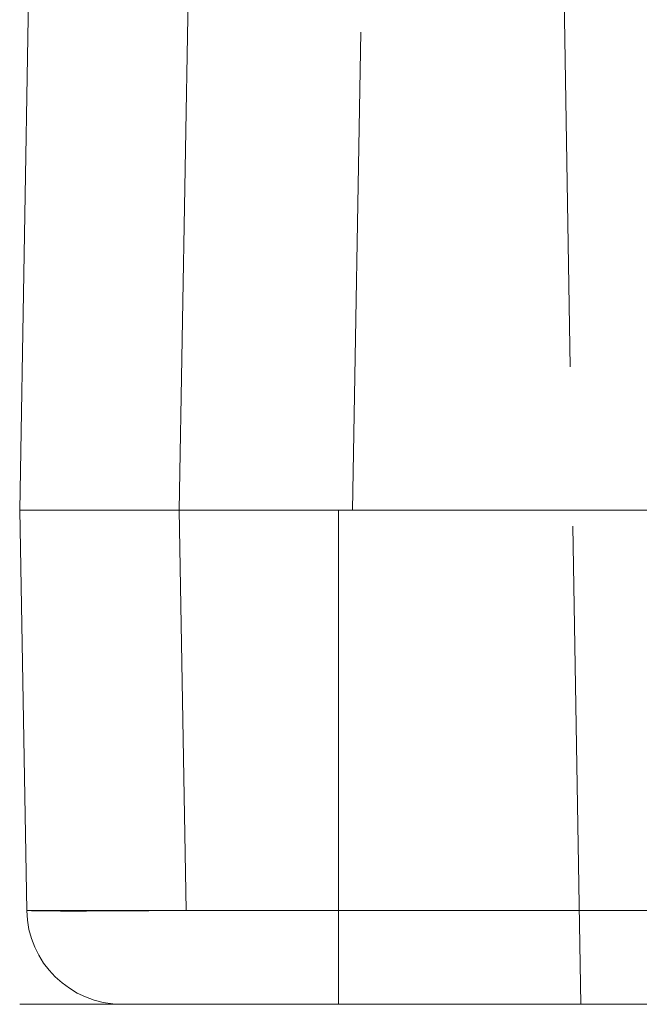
# Model space of a CAD drawing. Header units: millimetres. Extents: x -8.5 to 8.5, y 0 to 12.5.
# Tile 1 of 26: x -8.5 to -6.6, y 0 to 3.1. Entities that reach past the tile are written whole.
import ezdxf

# ---------------------------------------------------------------- set-up
doc = ezdxf.new("R2010")
doc.units = ezdxf.units.MM
doc.header["$LTSCALE"] = 10
doc.linetypes.add('ALLCAD_Strich', pattern=[0.2, 0.15, -0.05])
doc.layers.add('BESCH_KONT_verb_schn_ansi_2d', color=40, linetype='Continuous')
doc.layers.add('BESCH_KONT_verb_schn_grun_2d', color=10, linetype='Continuous')

msp = doc.modelspace()

# ---------------------------------------------------------------- linework, layer by layer
at = {"layer": 'BESCH_KONT_verb_schn_ansi_2d', "linetype": 'Continuous', "lineweight": 0}
for p, q in [((-8.5, 0, 27.4751), (-8.4781, 0, 27.4532)), ((-8.5, 0, -22.975), (-8.4781, 0, -22.975)), ((-8.5, 0, 27.4751), (-8.5, 0, 8.975)), ((-8.5, 0, 8.975), (-8.5, 0, -22.975)), ((-8.1781, 0, -22.975), (-8.4781, 0, -22.975)), ((-8.4781, 0, 27.4532), (-8.4781, 0, -22.975)), ((-8.1781, 0, -22.975), (-8.1781, 0, 27.4532)), ((-8.0001, 0, 27.975), (-2.6446, 0, 27.975)), ((-8.0001, 0, 27.975), (-7.9782, 0, 27.9531)), ((-7.9782, 0, 27.6531), (7.9782, 0, 27.6531)), ((7.9782, 0, 27.9531), (-7.9782, 0, 27.9531)), ((7.5, 0, -23.6531), (-7.5, 0, -23.6531)), ((-7.5, 0, -23.6531), (-7.5, 0, -23.9531)), ((-7.5, 0, -23.9531), (7.5, 0, -23.9531)), ((-7.5, 0, -23.975), (-7.5, 0, -23.9531)), ((-7.5, 0, -23.975), (-6.4571, 0, -23.975)), ((-6.7406, 0, 26.7259), (-6.4379, 0, 18.5019)), ((-6.7406, 0, 26.7259), (-5.5349, 0, 26.5565)), ((-6.7274, 0, 26.3674), (-5.8019, 0, 26.2374)), ((-6.6209, 0, 23.4744), (-6.43, 0, 23.4817))]:
    msp.add_line(p, q, dxfattribs=at)
at = {"layer": 'BESCH_KONT_verb_schn_ansi_2d', "linetype": 'ALLCAD_Strich', "lineweight": 0}
for p, q in [((-8.5, 0, 8.975), (-7.4566, 0, -23.0076)), ((-8.3461, 0, 8.9775), (-8.5, 0, 8.975)), ((-8.3461, 0, 27.3212), (-8.4781, 0, 27.4532)), ((-8.3461, 0, 8.9775), (-8.0462, 0, 8.9824)), ((-7.4066, 0, -19.8193), (-8.3461, 0, 8.9775)), ((-8.3461, 0, 8.9775), (-8.3461, 0, 27.3212)), ((-7.1074, 0, -19.7935), (-8.0462, 0, 8.9824)), ((-8.0462, 0, 8.9824), (-8.0462, 0, 27.3212)), ((-7.8462, 0, 27.8211), (-7.9782, 0, 27.9531)), ((-6.9619, 0, 27.8211), (-7.8462, 0, 27.8211)), ((-7.8462, 0, 27.5212), (-6.956, 0, 27.5212)), ((-7.8462, 0, 27.5212), (-7.8462, 0, 27.8211)), ((-3.204, 0, -22.5491), (-7.5175, 0, -22.4738)), ((-7.5175, 0, 24.4738), (-5.9361, 0, 24.5014)), ((-7.4566, 0, -23.0076), (-7.3039, 0, -23.0026)), ((-7.4076, 0, -19.825), (-5.2059, 0, -19.825)), ((-7.4066, 0, -19.8193), (-7.4076, 0, -19.825)), ((-7.3039, 0, -23.0026), (-7.4076, 0, -19.825)), ((-5.2144, 0, -19.7935), (-7.1074, 0, -19.7935)), ((-6.8556, 0, 27.9315), (-6.9619, 0, 27.8211)), ((-6.956, 0, 27.5212), (-6.9113, 0, 26.3052)), ((-6.9179, 0, 23.4629), (-6.6209, 0, 23.4744)), ((-5.2151, 0, -20.5585), (-6.9179, 0, 23.4629)), ((-6.9113, 0, 26.3052), (-6.8707, 0, 26.3876)), ((-6.9113, 0, 26.3052), (-6.0226, 0, 26.1801)), ((-6.8707, 0, 26.3876), (-6.5929, 0, 18.9691)), ((-6.8707, 0, 26.3876), (-6.7274, 0, 26.3674)), ((-6.8063, 0, 26.5926), (-6.8556, 0, 27.9315)), ((-6.7406, 0, 26.7259), (-6.8063, 0, 26.5926)), ((-6.6447, 0, 19.0625), (-6.3323, 0, 10.5759)), ((-6.5929, 0, 18.9691), (-6.6447, 0, 19.0625)), ((-5.8134, 0, 19.1205), (-6.6447, 0, 19.0625)), ((-5.7077, 0, 19.031), (-6.5929, 0, 18.9691))]:
    msp.add_line(p, q, dxfattribs=at)
at = {"layer": 'BESCH_KONT_verb_schn_ansi_2d', "linetype": 'Continuous', "lineweight": 0, "extrusion": (0, -1, 0)}
for radius in [1, 0.9781]:
    msp.add_arc((-7.5, -22.975), radius, 180, 270, dxfattribs=at)
at = {"layer": 'BESCH_KONT_verb_schn_ansi_2d', "linetype": 'ALLCAD_Strich', "lineweight": 0, "extrusion": (0, 1, 0)}
for centre, radius, start, end in [((7.5, 23.4739), 1, 0, 89), ((7.5, -21.4739), 1, 271, 0), ((6.4571, -22.975), 1, 270, 358.1314), ((6.4571, -22.975), 0.8473, 270, 358.1314), ((5.9187, 23.5015), 1, 357.7848, 43.2467)]:
    msp.add_arc(centre, radius, start, end, dxfattribs=at)
at = {"layer": 'BESCH_KONT_verb_schn_ansi_2d', "linetype": 'Continuous', "lineweight": 0, "extrusion": (0, 1, 0)}
for centre, radius, start, end in [((7.9782, 27.4532), 0.1999, 359.9899, 90.012), ((7.5, -22.975), 0.6781, 270, 360), ((5.9187, 23.5015), 1, 43.2467, 89)]:
    msp.add_arc(centre, radius, start, end, dxfattribs=at)
at = {"layer": 'BESCH_KONT_verb_schn_ansi_2d', "linetype": 'Continuous', "lineweight": 0, "extrusion": (0, -1, 0)}
msp.add_ellipse((-7.9999, 0, 27.4749), major_axis=(0.3537, 0, -0.3537), ratio=0.999695, start_param=2.356347, end_param=3.926839, dxfattribs=at)
at = {"layer": 'BESCH_KONT_verb_schn_ansi_2d', "linetype": 'ALLCAD_Strich', "lineweight": 0, "extrusion": (0, -1, 0)}
for centre, major_axis, ratio, start_param, end_param in [((-7.1065, 0, -19.8198), (-0.3002, 0, 0.0001), 0.087441, -1.567922, -0.014579), ((-6.9508, 0, 27.5212), (-0.011, 0, 0.3), 0.017443, 0.016811, 1.570154), ((-5.855, 0, 27.9312), (1.0007, 0, 0), 0.017443, 1.571439, 3.124782)]:
    msp.add_ellipse(centre, major_axis=major_axis, ratio=ratio, start_param=start_param, end_param=end_param, dxfattribs=at)
at = {"layer": 'BESCH_KONT_verb_schn_ansi_2d', "linetype": 'ALLCAD_Strich', "lineweight": 0, "extrusion": (0, 1, 0)}
msp.add_ellipse((-5.8005, 0, 26.4506), major_axis=(1.0059, 0, -0.1416), ratio=0.034377, start_param=3.15291, end_param=3.513781, dxfattribs=at)
at = {"layer": 'BESCH_KONT_verb_schn_ansi_2d', "linetype": 'Continuous', "lineweight": 0, "extrusion": (0, 1, 0)}
msp.add_ellipse((-5.8005, 0, 26.4506), major_axis=(1.0059, 0, -0.1416), ratio=0.034377, start_param=3.513781, end_param=4.706253, dxfattribs=at)
at = {"layer": 'BESCH_KONT_verb_schn_ansi_2d', "linetype": 'Continuous', "lineweight": 0}
msp.add_open_spline([(-7.9782, 0, 27.9531), (-8.0034, 0, 27.9531), (-8.0287, 0, 27.9512), (-8.0536, 0, 27.9474), (-8.1091, 0, 27.9389), (-8.163, 0, 27.921), (-8.2125, 0, 27.8947), (-8.2564, 0, 27.8714), (-8.2968, 0, 27.8415), (-8.3319, 0, 27.8064), (-8.3364, 0, 27.8019), (-8.3408, 0, 27.7973), (-8.3451, 0, 27.7926), (-8.3832, 0, 27.7515), (-8.4143, 0, 27.7039), (-8.4366, 0, 27.6525), (-8.459, 0, 27.6011), (-8.4726, 0, 27.5459), (-8.4767, 0, 27.49), (-8.4776, 0, 27.4777), (-8.4781, 0, 27.4655), (-8.4781, 0, 27.4532)], degree=3, knots=[0, 0, 0, 0, 0.096209, 0.096209, 0.096209, 0.310184, 0.310184, 0.310184, 0.5, 0.5, 0.5, 0.524284, 0.524284, 0.524284, 0.738551, 0.738551, 0.738551, 0.953023, 0.953023, 0.953023, 1, 1, 1, 1], dxfattribs=at)
at = {"layer": 'BESCH_KONT_verb_schn_ansi_2d', "linetype": 'ALLCAD_Strich', "lineweight": 0}
for points, knots in [([(-7.8462, 0, 27.8211), (-7.9769, 0, 27.8211), (-8.1068, 0, 27.7674), (-8.1994, 0, 27.6749), (-8.292, 0, 27.5824), (-8.3461, 0, 27.4523), (-8.3461, 0, 27.3212)], [0, 0, 0, 0, 0.5, 0.5, 0.5, 1, 1, 1, 1]), ([(-8.0462, 0, 27.3212), (-8.0462, 0, 27.3262), (-8.046, 0, 27.3311), (-8.0456, 0, 27.3359), (-8.0439, 0, 27.3591), (-8.0383, 0, 27.3808), (-8.0295, 0, 27.4009), (-8.0207, 0, 27.4212), (-8.0087, 0, 27.44), (-7.993, 0, 27.457), (-7.9913, 0, 27.459), (-7.9894, 0, 27.4609), (-7.9876, 0, 27.4628), (-7.9731, 0, 27.4774), (-7.9571, 0, 27.4889), (-7.94, 0, 27.4979), (-7.9204, 0, 27.5083), (-7.8993, 0, 27.5154), (-7.8764, 0, 27.5189), (-7.8667, 0, 27.5204), (-7.8566, 0, 27.5212), (-7.8462, 0, 27.5212)], [0, 0, 0, 0, 0.0448875, 0.0448875, 0.0448875, 0.2597013, 0.2597013, 0.2597013, 0.4754683, 0.4754683, 0.4754683, 0.5, 0.5, 0.5, 0.6895526, 0.6895526, 0.6895526, 0.9073383, 0.9073383, 0.9073383, 1, 1, 1, 1])]:
    msp.add_open_spline(points, degree=3, knots=knots, dxfattribs=at)
at = {"layer": 'BESCH_KONT_verb_schn_grun_2d', "linetype": 'Continuous', "lineweight": 0}
for p, q in [((-8.3461, 10.3652), (-8.5, 1.55)), ((-7.8462, 10.3652), (-8.0001, 1.55)), ((-8.5, 1.55), (-8.4781, 0.2948)), ((-8.5, 1.55), (-8.0001, 1.55)), ((-8.0001, 1.55), (-2.6446, 1.55)), ((-8.0001, 1.55), (-7.9782, 0.2948)), ((7.9782, 0.2948), (-7.9782, 0.2948)), ((-7.9782, 0), (-8.1781, 0)), ((7.9782, 0), (-7.9782, 0))]:
    msp.add_line(p, q, dxfattribs=at)
at = {"layer": 'BESCH_KONT_verb_schn_grun_2d', "linetype": 'ALLCAD_Strich', "lineweight": 0}
for p, q in [((-7.4566, 1.55), (-7.3039, 10.3)), ((-6.7406, 0), (-6.8063, 4.0425)), ((-7.5, 1.55), (-7.5, 0.2948)), ((-8.4781, 0.2948), (-7.9782, 0.2948)), ((-7.5, 0.2948), (-7.5, 0)), ((-7.9782, 0), (7.9782, 0))]:
    msp.add_line(p, q, dxfattribs=at)
at = {"layer": 'BESCH_KONT_verb_schn_grun_2d', "linetype": 'Continuous', "lineweight": 0}
msp.add_arc((-8.1781, 0.3), 0.3, 181.0077, 269.9973, dxfattribs=at)
at = {"layer": 'BESCH_KONT_verb_schn_grun_2d', "linetype": 'Continuous', "lineweight": 0, "extrusion": (0, 0, -1)}
msp.add_ellipse((-5.855, 4.06), major_axis=(0.9296, 0.3706), ratio=0.999067, start_param=1.950504, end_param=3.503847, dxfattribs=at)
at = {"layer": 'BESCH_KONT_verb_schn_grun_2d', "linetype": 'Continuous', "lineweight": 0}
msp.add_ellipse((-5.8005, 4.06), major_axis=(1, 0.1093), ratio=0.994012, start_param=3.049554, end_param=4.602897, dxfattribs=at)
msp.add_open_spline([(-7.9782, 0.2948), (-8.0034, 0.2945), (-8.0287, 0.2943), (-8.0536, 0.2941), (-8.1091, 0.2936), (-8.163, 0.2932), (-8.2125, 0.293), (-8.2564, 0.2928), (-8.2968, 0.2927), (-8.3319, 0.2927), (-8.3364, 0.2927), (-8.3408, 0.2927), (-8.3451, 0.2927), (-8.3832, 0.2927), (-8.4143, 0.2929), (-8.4366, 0.2932), (-8.459, 0.2935), (-8.4726, 0.2939), (-8.4767, 0.2944), (-8.4776, 0.2945), (-8.4781, 0.2946), (-8.4781, 0.2948)], degree=3, knots=[0, 0, 0, 0, 0.096209, 0.096209, 0.096209, 0.310184, 0.310184, 0.310184, 0.5, 0.5, 0.5, 0.524284, 0.524284, 0.524284, 0.738551, 0.738551, 0.738551, 0.953023, 0.953023, 0.953023, 1, 1, 1, 1], dxfattribs=at)

doc.saveas('drawing.dxf')
